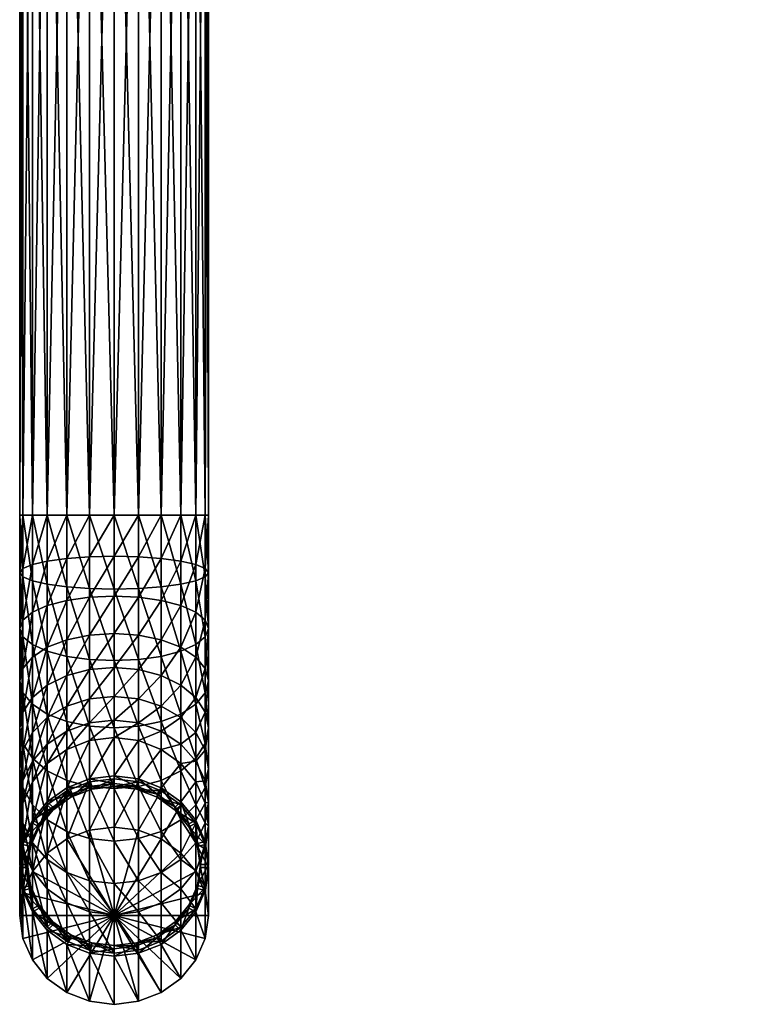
# Model space of a CAD drawing. Extents: x -0.023 to 0.08, y -0.214 to 0.024.
# Tile 1 of 46: x -0.011 to 0.076, y -0.214 to -0.095. Entities that reach past the tile are written whole.
import ezdxf

# ---------------------------------------------------------------- set-up
doc = ezdxf.new("R2010")
doc.units = 0
doc.layers.add('mesh', color=7, linetype='CONTINUOUS')

msp = doc.modelspace()

# ---------------------------------------------------------------- meshes
at = {"layer": 'mesh'}
mesh = msp.add_polyface(dxfattribs=at)
corners = [(-0.01101, -0.16246, 0.2939), (-0.0114, -0.155, 0.2916), (-0.01101, -0.155, 0.29455), (-0.0114, -0.16195, 0.29099), (-0.01101, -0.155, 0.28865), (-0.01101, -0.16144, 0.28809), (-0.00987, -0.155, 0.2859), (-0.00987, -0.16096, 0.28538), (-0.00806, -0.155, 0.28354), (-0.00806, -0.16055, 0.28305), (-0.0057, -0.155, 0.28173), (-0.0057, -0.16023, 0.28127), (-0.00295, -0.155, 0.28059), (-0.00295, -0.16004, 0.28015), (0, -0.155, 0.2802), (0, -0.15997, 0.27977), (0.00295, -0.155, 0.28059), (0.00295, -0.16004, 0.28015), (0.0057, -0.155, 0.28173), (0.0057, -0.16023, 0.28127), (0.00806, -0.155, 0.28354), (0.00806, -0.16055, 0.28305), (0.00987, -0.155, 0.2859), (0.00987, -0.16096, 0.28538), (0.01101, -0.155, 0.28865), (0.01101, -0.16144, 0.28809), (0.0114, -0.155, 0.2916), (0.0114, -0.16195, 0.29099), (0.01101, -0.155, 0.29455), (0.01101, -0.16246, 0.2939), (0.00987, -0.155, 0.2973), (0.00295, -0.04003, 0.30261), (0.00295, -0.155, 0.30261), (0, -0.04003, 0.303), (0.0057, -0.155, 0.30147), (0.0057, -0.04003, 0.30147), (0.00806, -0.155, 0.29966), (0.00806, -0.04003, 0.29966), (0.00987, -0.04003, 0.2973), (0.01101, -0.04003, 0.29455), (0.0114, -0.04003, 0.2916), (0.01101, -0.04003, 0.28865), (0.00987, -0.04003, 0.2859), (0.00806, -0.04003, 0.28354), (0.0057, -0.04003, 0.28173), (0.00295, -0.04003, 0.28059), (0, -0.04003, 0.2802), (-0.00295, -0.04003, 0.28059), (-0.0057, -0.04003, 0.28173), (-0.00806, -0.04003, 0.28354), (-0.00987, -0.04003, 0.2859), (-0.01101, -0.04003, 0.28865), (-0.0114, -0.04003, 0.2916), (-0.01101, -0.04003, 0.29455), (-0.00987, -0.155, 0.2973), (-0.00987, -0.04003, 0.2973), (-0.00806, -0.155, 0.29966), (-0.00806, -0.04003, 0.29966), (-0.0057, -0.155, 0.30147), (-0.0057, -0.04003, 0.30147), (-0.00295, -0.155, 0.30261), (-0.00295, -0.04003, 0.30261), (0, -0.155, 0.303)]
mesh.append_faces([[corners[k] for k in face] for face in [(0, 1, 2, 2), (3, 4, 1, 1), (5, 6, 4, 4), (7, 8, 6, 6), (9, 10, 8, 8), (11, 12, 10, 10), (13, 14, 12, 12), (15, 16, 14, 14), (17, 18, 16, 16), (19, 20, 18, 18), (21, 22, 20, 20), (23, 24, 22, 22), (25, 26, 24, 24), (27, 28, 26, 26), (29, 30, 28, 28), (31, 32, 33, 33), (31, 34, 32, 32), (35, 34, 31, 31), (35, 36, 34, 34), (37, 36, 35, 35), (37, 30, 36, 36), (38, 30, 37, 37), (38, 28, 30, 30), (39, 28, 38, 38), (39, 26, 28, 28), (40, 26, 39, 39), (40, 24, 26, 26), (41, 24, 40, 40), (41, 22, 24, 24), (42, 22, 41, 41), (42, 20, 22, 22), (43, 20, 42, 42), (43, 18, 20, 20), (44, 18, 43, 43), (44, 16, 18, 18), (45, 16, 44, 44), (45, 14, 16, 16), (46, 14, 45, 45), (46, 12, 14, 14), (47, 12, 46, 46), (47, 10, 12, 12), (48, 10, 47, 47), (48, 8, 10, 10), (49, 8, 48, 48), (49, 6, 8, 8), (50, 4, 6, 6), (51, 1, 4, 4), (52, 2, 1, 1), (53, 54, 2, 2), (55, 56, 54, 54), (57, 58, 56, 56), (59, 60, 58, 58), (61, 62, 60, 60), (33, 32, 62, 62)]])
mesh = msp.add_polyface(dxfattribs=at)
corners = [(-0.00987, -0.04003, 0.2859), (-0.00987, -0.155, 0.2859), (-0.00806, -0.04003, 0.28354), (-0.01101, -0.04003, 0.28865), (-0.01101, -0.155, 0.28865), (-0.0114, -0.04003, 0.2916), (-0.0114, -0.155, 0.2916), (-0.01101, -0.04003, 0.29455), (-0.01101, -0.155, 0.29455), (-0.00987, -0.04003, 0.2973), (-0.00987, -0.155, 0.2973), (-0.00806, -0.04003, 0.29966), (-0.00806, -0.155, 0.29966), (-0.0057, -0.04003, 0.30147), (-0.0057, -0.155, 0.30147), (-0.00295, -0.04003, 0.30261), (-0.00295, -0.155, 0.30261), (0, -0.04003, 0.303), (0, -0.155, 0.303), (0.07488, -0.05151, 0.12451), (0.07487, -0.05146, 0.1251), (0.07566, -0.05162, 0.1252), (0.07487, -0.05136, 0.12568), (0.07642, -0.05155, 0.1259), (0.07486, -0.05118, 0.12634), (0.07642, -0.05152, 0.1261), (0.07641, -0.05135, 0.12658), (0.07642, -0.05148, 0.12623), (0.07567, -0.05166, 0.1246), (0.07488, -0.0515, 0.12405), (0.07451, -0.05136, 0.12403), (0.07451, -0.05131, 0.12358), (0.07415, -0.05113, 0.12358), (0.07415, -0.05104, 0.12317), (0.07411, -0.05066, 0.12676), (0.07485, -0.05093, 0.12697), (0.07412, -0.05088, 0.12616), (0.07413, -0.05105, 0.12554), (0.07413, -0.05115, 0.12499), (0.07414, -0.05119, 0.12444), (0.07414, -0.05118, 0.124), (0.07567, -0.05152, 0.12321), (0.07489, -0.05136, 0.12317), (0.07567, -0.05161, 0.12366), (0.07489, -0.05123, 0.12276), (0.07566, -0.05138, 0.12279), (0.07487, -0.05072, 0.12162), (0.07564, -0.05085, 0.12159), (0.0764, -0.05107, 0.12199), (0.07347, -0.05057, 0.12537), (0.07348, -0.05065, 0.12487), (0.07348, -0.05068, 0.12437), (0.07349, -0.05067, 0.12398), (0.07349, -0.05062, 0.12359), (0.07451, -0.05122, 0.12316), (0.07415, -0.05092, 0.12279), (0.07489, -0.05145, 0.1236), (0.07567, -0.05166, 0.12413), (0.0764, -0.05111, 0.12724)]
mesh.append_faces([[corners[k] for k in face] for face in [(0, 1, 2, 2), (3, 4, 0, 0), (5, 6, 3, 3), (7, 8, 5, 5), (9, 10, 7, 7), (11, 12, 9, 9), (13, 14, 11, 11), (15, 16, 13, 13), (17, 18, 15, 15), (19, 20, 21, 21), (22, 21, 20, 20), (22, 23, 21, 21), (24, 25, 22, 22), (26, 27, 24, 24), (28, 19, 21, 21), (29, 19, 28, 28), (29, 30, 19, 19), (31, 30, 29, 29), (31, 32, 30, 30), (33, 32, 31, 31), (24, 34, 35, 35), (22, 36, 24, 24), (22, 37, 36, 36), (20, 37, 22, 22), (20, 38, 37, 37), (19, 38, 20, 20), (19, 39, 38, 38), (30, 39, 19, 19), (30, 40, 39, 39), (32, 40, 30, 30), (41, 42, 43, 43), (44, 42, 41, 41), (45, 44, 41, 41), (46, 44, 45, 45), (45, 47, 46, 46), (45, 48, 47, 47), (38, 49, 37, 37), (39, 50, 38, 38), (40, 51, 39, 39), (32, 52, 40, 40), (33, 53, 32, 32), (33, 54, 55, 55), (31, 54, 33, 33), (31, 56, 54, 54), (29, 56, 31, 31), (29, 57, 56, 56), (28, 57, 29, 29), (54, 44, 55, 55), (54, 42, 44, 44), (56, 42, 54, 54), (56, 43, 42, 42), (57, 43, 56, 56), (58, 24, 35, 35)]])
mesh = msp.add_polyface(dxfattribs=at)
corners = [(0, -0.16393, 0.30222), (0, -0.155, 0.303), (0.00295, -0.16386, 0.30184), (-0.00295, -0.155, 0.30261), (-0.00295, -0.16386, 0.30184), (-0.0057, -0.155, 0.30147), (-0.0057, -0.16366, 0.30071), (-0.00806, -0.155, 0.29966), (-0.00806, -0.16335, 0.29893), (-0.00987, -0.155, 0.2973), (-0.00987, -0.16294, 0.29661), (-0.01101, -0.155, 0.29455), (-0.01101, -0.16246, 0.2939), (-0.0114, -0.16195, 0.29099), (-0.0114, -0.155, 0.2916), (-0.01101, -0.16144, 0.28809), (-0.01101, -0.155, 0.28865), (-0.00987, -0.16096, 0.28538), (-0.00987, -0.155, 0.2859), (-0.00806, -0.16055, 0.28305), (-0.00806, -0.155, 0.28354), (-0.0057, -0.16023, 0.28127), (-0.0057, -0.155, 0.28173), (-0.00295, -0.16004, 0.28015), (-0.00295, -0.155, 0.28059), (0, -0.15997, 0.27977), (0, -0.155, 0.2802), (0.00295, -0.16004, 0.28015), (0.00295, -0.155, 0.28059), (0.0057, -0.16023, 0.28127), (0.0057, -0.155, 0.28173), (0.00806, -0.16055, 0.28305), (0.00806, -0.155, 0.28354), (0.00987, -0.16096, 0.28538), (0.00987, -0.155, 0.2859), (0.01101, -0.16144, 0.28809), (0.01101, -0.155, 0.28865), (0.0114, -0.16195, 0.29099), (0.0114, -0.155, 0.2916), (0.01101, -0.16246, 0.2939), (0.01101, -0.155, 0.29455), (0.00987, -0.16294, 0.29661), (0.00987, -0.155, 0.2973), (0.00806, -0.155, 0.29966), (0.00806, -0.16335, 0.29893), (0.0057, -0.155, 0.30147), (0.0057, -0.16366, 0.30071), (0.00295, -0.155, 0.30261), (0.0114, -0.16868, 0.28919), (0.01101, -0.16767, 0.28642), (0.00987, -0.16673, 0.28383), (0.00806, -0.16593, 0.28161), (0.0057, -0.16531, 0.27991), (0.00295, -0.16492, 0.27884), (0, -0.16478, 0.27848), (-0.00295, -0.16492, 0.27884), (-0.0057, -0.16531, 0.27991), (-0.00806, -0.16593, 0.28161), (-0.00987, -0.16673, 0.28383), (-0.01101, -0.16767, 0.28642), (-0.0114, -0.16868, 0.28919), (-0.01101, -0.16969, 0.29196)]
mesh.append_faces([[corners[k] for k in face] for face in [(0, 1, 2, 2), (0, 3, 1, 1), (4, 3, 0, 0), (4, 5, 3, 3), (6, 5, 4, 4), (6, 7, 5, 5), (8, 7, 6, 6), (8, 9, 7, 7), (10, 9, 8, 8), (10, 11, 9, 9), (12, 11, 10, 10), (13, 14, 12, 12), (15, 16, 13, 13), (17, 18, 15, 15), (19, 20, 17, 17), (21, 22, 19, 19), (23, 24, 21, 21), (25, 26, 23, 23), (27, 28, 25, 25), (29, 30, 27, 27), (31, 32, 29, 29), (33, 34, 31, 31), (35, 36, 33, 33), (37, 38, 35, 35), (39, 40, 37, 37), (41, 42, 39, 39), (41, 43, 42, 42), (44, 43, 41, 41), (44, 45, 43, 43), (46, 45, 44, 44), (46, 47, 45, 45), (2, 47, 46, 46), (2, 1, 47, 47), (37, 48, 39, 39), (35, 49, 37, 37), (33, 50, 35, 35), (31, 51, 33, 33), (31, 52, 51, 51), (29, 52, 31, 31), (29, 53, 52, 52), (27, 53, 29, 29), (27, 54, 53, 53), (25, 54, 27, 27), (25, 55, 54, 54), (23, 55, 25, 25), (23, 56, 55, 55), (21, 56, 23, 23), (21, 57, 56, 56), (19, 57, 21, 21), (17, 58, 19, 19), (15, 59, 17, 17), (13, 60, 15, 15), (12, 61, 13, 13)]])
mesh = msp.add_polyface(dxfattribs=at)
corners = [(-0.00806, -0.16055, 0.28305), (-0.00987, -0.16673, 0.28383), (-0.00806, -0.16593, 0.28161), (-0.00987, -0.16096, 0.28538), (-0.01101, -0.16767, 0.28642), (-0.01101, -0.16144, 0.28809), (-0.0114, -0.16868, 0.28919), (-0.0114, -0.16195, 0.29099), (-0.01101, -0.16969, 0.29196), (-0.01101, -0.16246, 0.2939), (-0.00987, -0.17063, 0.29454), (-0.00987, -0.16294, 0.29661), (-0.00806, -0.17144, 0.29676), (-0.00806, -0.16335, 0.29893), (-0.0057, -0.17206, 0.29846), (-0.0057, -0.16366, 0.30071), (-0.00295, -0.17245, 0.29954), (-0.00295, -0.16386, 0.30184), (0, -0.17258, 0.2999), (0, -0.16393, 0.30222), (0, -0.16478, 0.27848), (-0.00295, -0.1695, 0.2767), (0, -0.1693, 0.27637), (-0.00295, -0.16492, 0.27884), (-0.0057, -0.17007, 0.27769), (-0.0057, -0.16531, 0.27991), (-0.00806, -0.17097, 0.27926), (-0.00987, -0.17215, 0.2813), (-0.01101, -0.17353, 0.28369), (-0.0114, -0.175, 0.28624), (-0.01101, -0.17648, 0.2888), (-0.00987, -0.17785, 0.29118), (-0.00806, -0.17903, 0.29322), (-0.0057, -0.17994, 0.29479), (-0.00295, -0.18051, 0.29578), (0, -0.1807, 0.29611), (-0.00295, -0.17364, 0.27381), (0, -0.17339, 0.27351), (-0.0057, -0.17437, 0.27468), (-0.00806, -0.17553, 0.27607), (-0.00987, -0.17705, 0.27788), (-0.01101, -0.17882, 0.27998), (-0.0114, -0.18071, 0.28224), (-0.01101, -0.18261, 0.2845), (-0.00295, -0.17721, 0.27023), (0, -0.17691, 0.26998), (-0.0057, -0.17808, 0.27097), (-0.00806, -0.17947, 0.27213), (-0.00987, -0.18128, 0.27365)]
mesh.append_faces([[corners[k] for k in face] for face in [(0, 1, 2, 2), (3, 4, 1, 1), (5, 6, 4, 4), (7, 8, 6, 6), (9, 10, 8, 8), (11, 10, 9, 9), (11, 12, 10, 10), (13, 12, 11, 11), (13, 14, 12, 12), (15, 14, 13, 13), (15, 16, 14, 14), (17, 16, 15, 15), (17, 18, 16, 16), (19, 18, 17, 17), (20, 21, 22, 22), (23, 21, 20, 20), (23, 24, 21, 21), (25, 24, 23, 23), (25, 26, 24, 24), (2, 26, 25, 25), (2, 27, 26, 26), (1, 27, 2, 2), (1, 28, 27, 27), (4, 28, 1, 1), (4, 29, 28, 28), (6, 29, 4, 4), (6, 30, 29, 29), (8, 30, 6, 6), (8, 31, 30, 30), (10, 31, 8, 8), (10, 32, 31, 31), (12, 32, 10, 10), (14, 33, 12, 12), (16, 34, 14, 14), (18, 35, 16, 16), (22, 36, 37, 37), (21, 36, 22, 22), (21, 38, 36, 36), (24, 38, 21, 21), (24, 39, 38, 38), (26, 39, 24, 24), (26, 40, 39, 39), (27, 40, 26, 26), (27, 41, 40, 40), (28, 41, 27, 27), (29, 42, 28, 28), (30, 43, 29, 29), (37, 44, 45, 45), (36, 44, 37, 37), (36, 46, 44, 44), (38, 46, 36, 36), (39, 47, 38, 38), (40, 48, 39, 39)]])
mesh = msp.add_polyface(dxfattribs=at)
corners = [(0.00295, -0.16386, 0.30184), (0.00295, -0.17245, 0.29954), (0, -0.16393, 0.30222), (0.0057, -0.17206, 0.29846), (0.0057, -0.16366, 0.30071), (0.00806, -0.17144, 0.29676), (0.00806, -0.16335, 0.29893), (0.00987, -0.17063, 0.29454), (0.00987, -0.16294, 0.29661), (0.01101, -0.16969, 0.29196), (0.01101, -0.16246, 0.2939), (0.0114, -0.16868, 0.28919), (0.0114, -0.16195, 0.29099), (0.01101, -0.16767, 0.28642), (0.01101, -0.16144, 0.28809), (0.00987, -0.16673, 0.28383), (0.00987, -0.16096, 0.28538), (0.00806, -0.16593, 0.28161), (0, -0.17258, 0.2999), (0.00295, -0.18051, 0.29578), (0.0057, -0.17994, 0.29479), (0.00806, -0.17903, 0.29322), (0.00987, -0.17785, 0.29118), (0.01101, -0.17648, 0.2888), (0.0114, -0.175, 0.28624), (0.01101, -0.17353, 0.28369), (0.00987, -0.17215, 0.2813), (0.00806, -0.17097, 0.27926), (0.0057, -0.17007, 0.27769), (0.0057, -0.16531, 0.27991), (0.00295, -0.1695, 0.2767), (0.00295, -0.16492, 0.27884), (0, -0.1693, 0.27637), (0, -0.16478, 0.27848), (0.0114, -0.18071, 0.28224), (0.01101, -0.17882, 0.27998), (0.00987, -0.17705, 0.27788), (0.00806, -0.17553, 0.27607), (0.0057, -0.17437, 0.27468), (0.00295, -0.17364, 0.27381), (0, -0.17339, 0.27351), (0.00806, -0.17947, 0.27213), (0.0057, -0.17808, 0.27097), (0.00295, -0.17721, 0.27023), (0, -0.17691, 0.26998)]
mesh.append_faces([[corners[k] for k in face] for face in [(0, 1, 2, 2), (0, 3, 1, 1), (4, 3, 0, 0), (4, 5, 3, 3), (6, 5, 4, 4), (6, 7, 5, 5), (8, 7, 6, 6), (8, 9, 7, 7), (10, 9, 8, 8), (10, 11, 9, 9), (12, 13, 11, 11), (14, 15, 13, 13), (16, 17, 15, 15), (2, 1, 18, 18), (1, 19, 18, 18), (3, 20, 1, 1), (5, 21, 3, 3), (5, 22, 21, 21), (7, 22, 5, 5), (7, 23, 22, 22), (9, 23, 7, 7), (9, 24, 23, 23), (11, 24, 9, 9), (11, 25, 24, 24), (13, 25, 11, 11), (13, 26, 25, 25), (15, 26, 13, 13), (15, 27, 26, 26), (17, 27, 15, 15), (17, 28, 27, 27), (29, 28, 17, 17), (29, 30, 28, 28), (31, 30, 29, 29), (31, 32, 30, 30), (33, 32, 31, 31), (24, 34, 23, 23), (25, 35, 24, 24), (25, 36, 35, 35), (26, 36, 25, 25), (26, 37, 36, 36), (27, 37, 26, 26), (27, 38, 37, 37), (28, 38, 27, 27), (28, 39, 38, 38), (30, 39, 28, 28), (30, 40, 39, 39), (32, 40, 30, 30), (37, 41, 36, 36), (38, 42, 37, 37), (38, 43, 42, 42), (39, 43, 38, 38), (39, 44, 43, 43), (40, 44, 39, 39)]])
mesh = msp.add_polyface(dxfattribs=at)
corners = [(-0.00806, -0.18964, 0.24982), (-0.0057, -0.18331, 0.2619), (-0.00806, -0.18501, 0.26252), (-0.0057, -0.18794, 0.2492), (-0.00295, -0.18224, 0.26151), (-0.00295, -0.18687, 0.24881), (0, -0.18188, 0.26138), (0, -0.1865, 0.24868), (-0.00806, -0.17144, 0.29676), (-0.0057, -0.17994, 0.29479), (-0.00806, -0.17903, 0.29322), (-0.0057, -0.17206, 0.29846), (-0.00295, -0.18051, 0.29578), (-0.00295, -0.17245, 0.29954), (0, -0.1807, 0.29611), (-0.01101, -0.17353, 0.28369), (-0.0114, -0.18071, 0.28224), (-0.01101, -0.17882, 0.27998), (-0.0114, -0.175, 0.28624), (-0.01101, -0.18261, 0.2845), (-0.01101, -0.17648, 0.2888), (-0.00987, -0.18438, 0.28661), (-0.00987, -0.17785, 0.29118), (-0.00806, -0.18589, 0.28842), (-0.0057, -0.18706, 0.2898), (-0.00295, -0.18779, 0.29068), (0, -0.18804, 0.29097), (-0.0057, -0.17437, 0.27468), (-0.00806, -0.17947, 0.27213), (-0.0057, -0.17808, 0.27097), (-0.00806, -0.17553, 0.27607), (-0.00987, -0.18128, 0.27365), (-0.00987, -0.17705, 0.27788), (-0.01101, -0.18338, 0.27541), (-0.0114, -0.18564, 0.27731), (-0.01101, -0.1879, 0.27921), (-0.00987, -0.19001, 0.28098), (-0.00806, -0.19182, 0.28249), (0, -0.17691, 0.26998), (-0.00295, -0.18011, 0.26609), (0, -0.17977, 0.2659), (-0.00295, -0.17721, 0.27023), (-0.0057, -0.18109, 0.26666), (-0.00806, -0.18266, 0.26757), (-0.00987, -0.18471, 0.26875), (-0.01101, -0.18709, 0.27012), (-0.0114, -0.18964, 0.2716), (-0.01101, -0.18982, 0.26427), (-0.00987, -0.18723, 0.26333), (0, -0.18741, 0.249)]
mesh.append_faces([[corners[k] for k in face] for face in [(0, 1, 2, 2), (3, 4, 1, 1), (5, 4, 3, 3), (5, 6, 4, 4), (7, 6, 5, 5), (8, 9, 10, 10), (11, 12, 9, 9), (13, 14, 12, 12), (15, 16, 17, 17), (18, 19, 16, 16), (20, 21, 19, 19), (22, 21, 20, 20), (22, 23, 21, 21), (10, 23, 22, 22), (10, 24, 23, 23), (9, 24, 10, 10), (9, 25, 24, 24), (12, 25, 9, 9), (12, 26, 25, 25), (14, 26, 12, 12), (27, 28, 29, 29), (30, 31, 28, 28), (32, 33, 31, 31), (17, 33, 32, 32), (17, 34, 33, 33), (16, 34, 17, 17), (16, 35, 34, 34), (19, 35, 16, 16), (19, 36, 35, 35), (21, 36, 19, 19), (23, 37, 21, 21), (38, 39, 40, 40), (41, 39, 38, 38), (41, 42, 39, 39), (29, 42, 41, 41), (29, 43, 42, 42), (28, 43, 29, 29), (28, 44, 43, 43), (31, 44, 28, 28), (31, 45, 44, 44), (33, 45, 31, 31), (33, 46, 45, 45), (34, 46, 33, 33), (47, 44, 45, 45), (48, 43, 44, 44), (2, 43, 48, 48), (2, 42, 43, 43), (1, 42, 2, 2), (1, 39, 42, 42), (4, 39, 1, 1), (4, 40, 39, 39), (6, 40, 4, 4), (49, 7, 5, 5)]])
mesh = msp.add_polyface(dxfattribs=at)
corners = [(0.00295, -0.18687, 0.24881), (0.00295, -0.18224, 0.26151), (0, -0.1865, 0.24868), (0.0057, -0.18331, 0.2619), (0.0057, -0.18794, 0.2492), (0.00806, -0.18501, 0.26252), (0.00806, -0.18964, 0.24982), (0.00987, -0.18723, 0.26333), (0, -0.18188, 0.26138), (0.00295, -0.17245, 0.29954), (0.0057, -0.17994, 0.29479), (0.00295, -0.18051, 0.29578), (0.0057, -0.17206, 0.29846), (0.00806, -0.17903, 0.29322), (0, -0.17258, 0.2999), (0, -0.1807, 0.29611), (0.00295, -0.18779, 0.29068), (0.0057, -0.18706, 0.2898), (0.00806, -0.18589, 0.28842), (0.00987, -0.18438, 0.28661), (0.00987, -0.17785, 0.29118), (0.01101, -0.18261, 0.2845), (0.01101, -0.17648, 0.2888), (0.0114, -0.18071, 0.28224), (0.0114, -0.175, 0.28624), (0.01101, -0.17882, 0.27998), (0, -0.18804, 0.29097), (0.00987, -0.19001, 0.28098), (0.01101, -0.1879, 0.27921), (0.0114, -0.18564, 0.27731), (0.01101, -0.18338, 0.27541), (0.00987, -0.18128, 0.27365), (0.00987, -0.17705, 0.27788), (0.00806, -0.17947, 0.27213), (0.00806, -0.17553, 0.27607), (0.0057, -0.17808, 0.27097), (0.01101, -0.18709, 0.27012), (0.00987, -0.18471, 0.26875), (0.00806, -0.18266, 0.26757), (0.0057, -0.18109, 0.26666), (0.00295, -0.18011, 0.26609), (0.00295, -0.17721, 0.27023), (0, -0.17977, 0.2659), (0, -0.17691, 0.26998), (0.0027, -0.18774, 0.24913), (0, -0.18741, 0.249), (0, -0.18778, 0.24798), (0, -0.18688, 0.24765), (0.00295, -0.18724, 0.24778)]
mesh.append_faces([[corners[k] for k in face] for face in [(0, 1, 2, 2), (0, 3, 1, 1), (4, 3, 0, 0), (4, 5, 3, 3), (6, 7, 5, 5), (2, 1, 8, 8), (9, 10, 11, 11), (12, 13, 10, 10), (14, 11, 15, 15), (11, 16, 15, 15), (11, 17, 16, 16), (10, 17, 11, 11), (10, 18, 17, 17), (13, 18, 10, 10), (13, 19, 18, 18), (20, 19, 13, 13), (20, 21, 19, 19), (22, 21, 20, 20), (22, 23, 21, 21), (24, 25, 23, 23), (15, 16, 26, 26), (19, 27, 18, 18), (21, 28, 19, 19), (21, 29, 28, 28), (23, 29, 21, 21), (23, 30, 29, 29), (25, 30, 23, 23), (25, 31, 30, 30), (32, 31, 25, 25), (32, 33, 31, 31), (34, 35, 33, 33), (30, 36, 29, 29), (30, 37, 36, 36), (31, 37, 30, 30), (31, 38, 37, 37), (33, 38, 31, 31), (33, 39, 38, 38), (35, 39, 33, 33), (35, 40, 39, 39), (41, 40, 35, 35), (41, 42, 40, 40), (43, 42, 41, 41), (8, 40, 42, 42), (1, 40, 8, 8), (1, 39, 40, 40), (3, 39, 1, 1), (3, 38, 39, 39), (5, 38, 3, 3), (5, 37, 38, 38), (7, 37, 5, 5), (7, 36, 37, 37), (44, 2, 45, 45), (44, 0, 2, 2), (46, 47, 48, 48)]])
mesh = msp.add_polyface(dxfattribs=at)
corners = [(-0.0114, -0.19721, 0.25257), (-0.01101, -0.18982, 0.26427), (-0.0114, -0.19259, 0.26528), (-0.01101, -0.19444, 0.25157), (-0.00987, -0.18723, 0.26333), (-0.00987, -0.19186, 0.25063), (-0.00806, -0.18501, 0.26252), (-0.00806, -0.18964, 0.24982), (-0.0057, -0.18794, 0.2492), (-0.0057, -0.18331, 0.2619), (-0.00987, -0.18438, 0.28661), (-0.00806, -0.19182, 0.28249), (-0.00987, -0.19001, 0.28098), (-0.00806, -0.18589, 0.28842), (-0.0057, -0.19321, 0.28366), (-0.0057, -0.18706, 0.2898), (-0.00295, -0.19408, 0.28439), (-0.00295, -0.18779, 0.29068), (0, -0.19438, 0.28464), (0, -0.18804, 0.29097), (-0.0114, -0.18564, 0.27731), (-0.01101, -0.1922, 0.27308), (-0.0114, -0.18964, 0.2716), (-0.01101, -0.1879, 0.27921), (-0.00987, -0.19458, 0.27445), (-0.00806, -0.19662, 0.27563), (-0.01101, -0.19536, 0.26629), (-0.01101, -0.18709, 0.27012), (-0.00987, -0.18471, 0.26875), (-0.00738, -0.19028, 0.25005), (-0.00904, -0.19231, 0.25079), (-0.00522, -0.18872, 0.24948), (-0.0027, -0.18774, 0.24913), (-0.00295, -0.18687, 0.24881), (0, -0.18741, 0.249), (-0.00904, -0.19268, 0.24976), (-0.00738, -0.19065, 0.24902), (-0.00522, -0.18909, 0.24845), (-0.0027, -0.18811, 0.2481), (0, -0.18778, 0.24798), (0, -0.18688, 0.24765), (-0.00295, -0.18724, 0.24778), (-0.0057, -0.18831, 0.24817), (-0.00806, -0.19001, 0.24879), (-0.00987, -0.19223, 0.2496), (-0.01008, -0.19505, 0.25062), (-0.00295, -0.19306, 0.23181), (0, -0.19269, 0.23167), (-0.0057, -0.19413, 0.23219), (-0.00806, -0.19583, 0.23281), (-0.00987, -0.19805, 0.23362)]
mesh.append_faces([[corners[k] for k in face] for face in [(0, 1, 2, 2), (3, 4, 1, 1), (5, 4, 3, 3), (5, 6, 4, 4), (7, 6, 5, 5), (8, 9, 7, 7), (10, 11, 12, 12), (13, 14, 11, 11), (15, 14, 13, 13), (15, 16, 14, 14), (17, 16, 15, 15), (17, 18, 16, 16), (19, 18, 17, 17), (20, 21, 22, 22), (23, 21, 20, 20), (23, 24, 21, 21), (12, 24, 23, 23), (11, 25, 12, 12), (26, 22, 21, 21), (2, 27, 22, 22), (1, 27, 2, 2), (4, 28, 1, 1), (29, 5, 30, 30), (29, 7, 5, 5), (31, 7, 29, 29), (31, 8, 7, 7), (32, 8, 31, 31), (32, 33, 8, 8), (34, 33, 32, 32), (35, 29, 30, 30), (36, 29, 35, 35), (36, 31, 29, 29), (37, 31, 36, 36), (37, 32, 31, 31), (38, 32, 37, 37), (38, 34, 32, 32), (39, 34, 38, 38), (38, 40, 39, 39), (38, 41, 40, 40), (37, 41, 38, 38), (37, 42, 41, 41), (36, 42, 37, 37), (36, 43, 42, 42), (35, 43, 36, 36), (35, 44, 43, 43), (45, 44, 35, 35), (40, 46, 47, 47), (41, 46, 40, 40), (41, 48, 46, 46), (42, 48, 41, 41), (42, 49, 48, 48), (43, 49, 42, 42), (44, 50, 43, 43)]])
mesh = msp.add_polyface(dxfattribs=at)
corners = [(0.00806, -0.18964, 0.24982), (0.00806, -0.18501, 0.26252), (0.0057, -0.18794, 0.2492), (0.00987, -0.19186, 0.25063), (0.00987, -0.18723, 0.26333), (0.01101, -0.18982, 0.26427), (0.01101, -0.19444, 0.25157), (0.0114, -0.19259, 0.26528), (0.00295, -0.18779, 0.29068), (0.00295, -0.19408, 0.28439), (0, -0.18804, 0.29097), (0.0057, -0.19321, 0.28366), (0.0057, -0.18706, 0.2898), (0.00806, -0.19182, 0.28249), (0.00806, -0.18589, 0.28842), (0.00987, -0.19001, 0.28098), (0.00987, -0.18438, 0.28661), (0.01101, -0.1879, 0.27921), (0, -0.19438, 0.28464), (0.00987, -0.19458, 0.27445), (0.01101, -0.1922, 0.27308), (0.0114, -0.18964, 0.2716), (0.0114, -0.18564, 0.27731), (0.01101, -0.18709, 0.27012), (0.01101, -0.19536, 0.26629), (0.00522, -0.18872, 0.24948), (0.00295, -0.18687, 0.24881), (0.0027, -0.18774, 0.24913), (0.00738, -0.19028, 0.25005), (0.00904, -0.19231, 0.25079), (0.01008, -0.19468, 0.25165), (0, -0.18778, 0.24798), (0, -0.18741, 0.249), (0.0027, -0.18811, 0.2481), (0.00522, -0.18909, 0.24845), (0.00738, -0.19065, 0.24902), (0.00904, -0.19268, 0.24976), (0.00987, -0.19223, 0.2496), (0.00806, -0.19001, 0.24879), (0.0057, -0.18831, 0.24817), (0.00295, -0.18724, 0.24778), (0.00806, -0.19583, 0.23281), (0.0057, -0.19413, 0.23219), (0.00295, -0.19306, 0.23181), (0, -0.19269, 0.23167), (0, -0.18688, 0.24765)]
mesh.append_faces([[corners[k] for k in face] for face in [(0, 1, 2, 2), (3, 4, 0, 0), (3, 5, 4, 4), (6, 5, 3, 3), (6, 7, 5, 5), (8, 9, 10, 10), (8, 11, 9, 9), (12, 11, 8, 8), (12, 13, 11, 11), (14, 13, 12, 12), (14, 15, 13, 13), (16, 17, 15, 15), (10, 9, 18, 18), (15, 19, 13, 13), (15, 20, 19, 19), (17, 20, 15, 15), (17, 21, 20, 20), (22, 21, 17, 17), (22, 23, 21, 21), (5, 23, 4, 4), (5, 21, 23, 23), (7, 21, 5, 5), (7, 20, 21, 21), (24, 20, 7, 7), (25, 26, 27, 27), (25, 2, 26, 26), (28, 2, 25, 25), (28, 0, 2, 2), (29, 0, 28, 28), (29, 3, 0, 0), (30, 3, 29, 29), (31, 27, 32, 32), (33, 27, 31, 31), (33, 25, 27, 27), (34, 25, 33, 33), (34, 28, 25, 25), (35, 28, 34, 34), (35, 29, 28, 28), (36, 29, 35, 35), (36, 30, 29, 29), (35, 37, 36, 36), (35, 38, 37, 37), (34, 38, 35, 35), (34, 39, 38, 38), (33, 39, 34, 34), (33, 40, 39, 39), (31, 40, 33, 33), (38, 41, 37, 37), (39, 42, 38, 38), (39, 43, 42, 42), (40, 43, 39, 39), (40, 44, 43, 43), (45, 44, 40, 40)]])
mesh = msp.add_polyface(dxfattribs=at)
corners = [(-0.00806, -0.20479, 0.25533), (-0.00987, -0.19795, 0.26723), (-0.00806, -0.20016, 0.26804), (-0.00987, -0.20257, 0.25452), (-0.01101, -0.19536, 0.26629), (-0.01101, -0.19999, 0.25358), (-0.0114, -0.19259, 0.26528), (-0.0114, -0.19721, 0.25257), (-0.01101, -0.19444, 0.25157), (-0.01101, -0.18982, 0.26427), (-0.00987, -0.19001, 0.28098), (-0.00806, -0.19662, 0.27563), (-0.00987, -0.19458, 0.27445), (-0.00806, -0.19182, 0.28249), (-0.0057, -0.19819, 0.27654), (-0.0057, -0.19321, 0.28366), (-0.00295, -0.19918, 0.27711), (-0.00295, -0.19408, 0.28439), (0, -0.19952, 0.2773), (0, -0.19438, 0.28464), (0, -0.2033, 0.26918), (-0.00295, -0.20294, 0.26905), (-0.0057, -0.20187, 0.26866), (-0.01101, -0.1922, 0.27308), (-0.0114, -0.18964, 0.2716), (-0.01008, -0.19975, 0.2535), (-0.01044, -0.19721, 0.25257), (-0.01008, -0.19468, 0.25165), (-0.00904, -0.19231, 0.25079), (-0.00987, -0.19186, 0.25063), (-0.01008, -0.19505, 0.25062), (-0.01044, -0.19759, 0.25155), (-0.00904, -0.19268, 0.24976), (-0.01008, -0.20013, 0.25247), (-0.00904, -0.20249, 0.25333), (-0.01101, -0.19482, 0.25054), (-0.00987, -0.19223, 0.2496), (-0.0114, -0.19759, 0.25155), (-0.01101, -0.20036, 0.25256), (0, -0.2034, 0.23557), (-0.00295, -0.19306, 0.23181), (-0.0057, -0.19413, 0.23219), (0, -0.19269, 0.23167), (-0.00987, -0.19805, 0.23362), (-0.01101, -0.20063, 0.23456), (-0.00806, -0.19583, 0.23281), (-0.00806, -0.19001, 0.24879), (-0.0114, -0.2034, 0.23557), (-0.01101, -0.20618, 0.23658)]
mesh.append_faces([[corners[k] for k in face] for face in [(0, 1, 2, 2), (3, 4, 1, 1), (5, 4, 3, 3), (5, 6, 4, 4), (7, 6, 5, 5), (8, 9, 7, 7), (10, 11, 12, 12), (13, 14, 11, 11), (15, 14, 13, 13), (15, 16, 14, 14), (17, 16, 15, 15), (17, 18, 16, 16), (19, 18, 17, 17), (20, 16, 18, 18), (21, 14, 16, 16), (22, 11, 14, 14), (2, 11, 22, 22), (2, 12, 11, 11), (1, 12, 2, 2), (1, 23, 12, 12), (4, 23, 1, 1), (6, 24, 4, 4), (25, 5, 3, 3), (26, 5, 25, 25), (26, 7, 5, 5), (27, 7, 26, 26), (27, 8, 7, 7), (28, 8, 27, 27), (28, 29, 8, 8), (30, 27, 31, 31), (30, 28, 27, 27), (32, 28, 30, 30), (33, 25, 34, 34), (33, 26, 25, 25), (31, 26, 33, 33), (31, 27, 26, 26), (30, 35, 36, 36), (31, 35, 30, 30), (31, 37, 35, 35), (33, 37, 31, 31), (33, 38, 37, 37), (34, 38, 33, 33), (39, 40, 41, 41), (39, 42, 40, 40), (39, 43, 44, 44), (39, 45, 43, 43), (41, 45, 39, 39), (46, 43, 45, 45), (36, 44, 43, 43), (35, 44, 36, 36), (35, 47, 44, 44), (37, 47, 35, 35), (38, 48, 37, 37)]])
mesh = msp.add_polyface(dxfattribs=at)
corners = [(0.0114, -0.19721, 0.25257), (0.0114, -0.19259, 0.26528), (0.01101, -0.19444, 0.25157), (0.01101, -0.19536, 0.26629), (0.01101, -0.19999, 0.25358), (0.00987, -0.19795, 0.26723), (0.00987, -0.20257, 0.25452), (0.00806, -0.20016, 0.26804), (0.00295, -0.19408, 0.28439), (0.00295, -0.19918, 0.27711), (0, -0.19438, 0.28464), (0.0057, -0.19819, 0.27654), (0.0057, -0.19321, 0.28366), (0.00806, -0.19662, 0.27563), (0.00806, -0.19182, 0.28249), (0.00987, -0.19458, 0.27445), (0, -0.19952, 0.2773), (0.01101, -0.1922, 0.27308), (0.0057, -0.20187, 0.26866), (0.00295, -0.20294, 0.26905), (0.01008, -0.19468, 0.25165), (0.00987, -0.19186, 0.25063), (0.01044, -0.19721, 0.25257), (0.01008, -0.19975, 0.2535), (0.00904, -0.20212, 0.25436), (0.01008, -0.19505, 0.25062), (0.00904, -0.19268, 0.24976), (0.01044, -0.19759, 0.25155), (0.01008, -0.20013, 0.25247), (0.00904, -0.20249, 0.25333), (0.01101, -0.20036, 0.25256), (0.0114, -0.19759, 0.25155), (0.01101, -0.19482, 0.25054), (0.00987, -0.19223, 0.2496), (0, -0.2034, 0.23557), (0.01101, -0.20063, 0.23456), (0.00987, -0.19805, 0.23362), (0.0057, -0.19413, 0.23219), (0.00295, -0.19306, 0.23181), (0.00806, -0.19583, 0.23281), (0, -0.19269, 0.23167), (0.00806, -0.19001, 0.24879), (0.0114, -0.2034, 0.23557)]
mesh.append_faces([[corners[k] for k in face] for face in [(0, 1, 2, 2), (0, 3, 1, 1), (4, 3, 0, 0), (4, 5, 3, 3), (6, 5, 4, 4), (6, 7, 5, 5), (8, 9, 10, 10), (8, 11, 9, 9), (12, 11, 8, 8), (12, 13, 11, 11), (14, 13, 12, 12), (14, 15, 13, 13), (10, 9, 16, 16), (3, 15, 17, 17), (5, 15, 3, 3), (5, 13, 15, 15), (7, 13, 5, 5), (7, 11, 13, 13), (18, 11, 7, 7), (18, 9, 11, 11), (19, 9, 18, 18), (19, 16, 9, 9), (20, 2, 21, 21), (22, 2, 20, 20), (22, 0, 2, 2), (23, 0, 22, 22), (23, 4, 0, 0), (24, 4, 23, 23), (24, 6, 4, 4), (25, 20, 26, 26), (25, 22, 20, 20), (27, 22, 25, 25), (27, 23, 22, 22), (28, 23, 27, 27), (28, 24, 23, 23), (29, 24, 28, 28), (27, 30, 28, 28), (27, 31, 30, 30), (25, 31, 27, 27), (25, 32, 31, 31), (26, 32, 25, 25), (26, 33, 32, 32), (34, 35, 36, 36), (34, 37, 38, 38), (34, 39, 37, 37), (36, 39, 34, 34), (38, 40, 34, 34), (32, 35, 31, 31), (32, 36, 35, 35), (33, 36, 32, 32), (33, 39, 36, 36), (41, 37, 39, 39), (31, 42, 30, 30), (31, 35, 42, 42)]])
mesh = msp.add_polyface(dxfattribs=at)
corners = [(0, -0.20793, 0.25647), (-0.00295, -0.20294, 0.26905), (0, -0.2033, 0.26918), (-0.00295, -0.20756, 0.25634), (-0.0057, -0.20187, 0.26866), (-0.0057, -0.20649, 0.25595), (-0.00806, -0.20016, 0.26804), (-0.00806, -0.20479, 0.25533), (-0.00987, -0.20257, 0.25452), (-0.00987, -0.19795, 0.26723), (-0.00295, -0.19918, 0.27711), (-0.0057, -0.19819, 0.27654), (-0.0027, -0.20669, 0.25602), (0, -0.20702, 0.25614), (-0.00522, -0.20571, 0.25567), (-0.00738, -0.20415, 0.2551), (-0.00904, -0.20212, 0.25436), (-0.01008, -0.19975, 0.2535), (-0.0027, -0.20706, 0.25499), (0, -0.2074, 0.25512), (-0.00522, -0.20608, 0.25464), (-0.00738, -0.20452, 0.25407), (-0.00904, -0.20249, 0.25333), (-0.00987, -0.20294, 0.2535), (-0.01101, -0.20036, 0.25256), (-0.00806, -0.20516, 0.2543), (-0.0057, -0.20687, 0.25492), (-0.00295, -0.20794, 0.25531), (0, -0.2083, 0.25545), (0, -0.2034, 0.23557), (-0.01101, -0.20618, 0.23658), (-0.00987, -0.20876, 0.23752), (-0.0114, -0.2034, 0.23557), (-0.01101, -0.20063, 0.23456), (-0.0057, -0.21268, 0.23895), (-0.00295, -0.21375, 0.23934), (-0.00806, -0.21098, 0.23833), (0, -0.21412, 0.23947), (-0.0114, -0.19759, 0.25155)]
mesh.append_faces([[corners[k] for k in face] for face in [(0, 1, 2, 2), (3, 1, 0, 0), (3, 4, 1, 1), (5, 4, 3, 3), (5, 6, 4, 4), (7, 6, 5, 5), (8, 9, 7, 7), (1, 10, 2, 2), (4, 11, 1, 1), (12, 0, 13, 13), (12, 3, 0, 0), (14, 3, 12, 12), (14, 5, 3, 3), (15, 5, 14, 14), (15, 7, 5, 5), (16, 7, 15, 15), (16, 8, 7, 7), (17, 8, 16, 16), (18, 12, 19, 19), (18, 14, 12, 12), (20, 14, 18, 18), (20, 15, 14, 14), (21, 15, 20, 20), (21, 16, 15, 15), (22, 16, 21, 21), (22, 17, 16, 16), (22, 23, 24, 24), (21, 23, 22, 22), (21, 25, 23, 23), (20, 25, 21, 21), (20, 26, 25, 25), (18, 26, 20, 20), (18, 27, 26, 26), (19, 27, 18, 18), (19, 28, 27, 27), (29, 30, 31, 31), (29, 32, 30, 30), (33, 32, 29, 29), (29, 34, 35, 35), (29, 36, 34, 34), (31, 36, 29, 29), (35, 37, 29, 29), (38, 30, 32, 32), (24, 31, 30, 30), (23, 31, 24, 24), (23, 36, 31, 31), (25, 36, 23, 23), (25, 34, 36, 36), (26, 34, 25, 25), (26, 35, 34, 34), (27, 35, 26, 26), (27, 37, 35, 35), (28, 37, 27, 27)]])
mesh = msp.add_polyface(dxfattribs=at)
corners = [(0.00806, -0.20479, 0.25533), (0.00806, -0.20016, 0.26804), (0.00987, -0.20257, 0.25452), (0.0057, -0.20187, 0.26866), (0.0057, -0.20649, 0.25595), (0.00295, -0.20294, 0.26905), (0.00295, -0.20756, 0.25634), (0, -0.2033, 0.26918), (0, -0.20793, 0.25647), (0, -0.19952, 0.2773), (0.0027, -0.20669, 0.25602), (0.00522, -0.20571, 0.25567), (0, -0.20702, 0.25614), (0.00738, -0.20415, 0.2551), (0.00904, -0.20212, 0.25436), (0.00904, -0.20249, 0.25333), (0.00738, -0.20452, 0.25407), (0.00522, -0.20608, 0.25464), (0.0027, -0.20706, 0.25499), (0, -0.2074, 0.25512), (-0.0027, -0.20669, 0.25602), (0.01008, -0.20013, 0.25247), (0.00987, -0.20294, 0.2535), (0.01101, -0.20036, 0.25256), (0, -0.2083, 0.25545), (0.00295, -0.20794, 0.25531), (0.0057, -0.20687, 0.25492), (0.00806, -0.20516, 0.2543), (0, -0.2034, 0.23557), (0.0114, -0.2034, 0.23557), (0.01101, -0.20063, 0.23456), (0.01101, -0.20618, 0.23658), (0.00295, -0.21375, 0.23934), (0.0057, -0.21268, 0.23895), (0, -0.21412, 0.23947), (0.00987, -0.20876, 0.23752), (0.00806, -0.21098, 0.23833)]
mesh.append_faces([[corners[k] for k in face] for face in [(0, 1, 2, 2), (0, 3, 1, 1), (4, 3, 0, 0), (4, 5, 3, 3), (6, 5, 4, 4), (6, 7, 5, 5), (8, 7, 6, 6), (7, 9, 5, 5), (10, 4, 11, 11), (10, 6, 4, 4), (12, 6, 10, 10), (12, 8, 6, 6), (13, 2, 14, 14), (13, 0, 2, 2), (11, 0, 13, 13), (11, 4, 0, 0), (15, 13, 14, 14), (16, 13, 15, 15), (16, 11, 13, 13), (17, 11, 16, 16), (17, 10, 11, 11), (18, 10, 17, 17), (18, 12, 10, 10), (19, 12, 18, 18), (19, 20, 12, 12), (21, 22, 15, 15), (21, 23, 22, 22), (18, 24, 19, 19), (18, 25, 24, 24), (17, 25, 18, 18), (17, 26, 25, 25), (16, 26, 17, 17), (16, 27, 26, 26), (15, 27, 16, 16), (15, 22, 27, 27), (28, 29, 30, 30), (31, 29, 28, 28), (28, 32, 33, 33), (28, 34, 32, 32), (28, 35, 31, 31), (28, 36, 35, 35), (33, 36, 28, 28), (24, 32, 34, 34), (25, 32, 24, 24), (25, 33, 32, 32), (26, 33, 25, 25), (26, 36, 33, 33), (27, 36, 26, 26), (27, 35, 36, 36), (22, 35, 27, 27), (22, 31, 35, 35), (23, 31, 22, 22), (23, 29, 31, 31)]])

doc.saveas('drawing.dxf')
